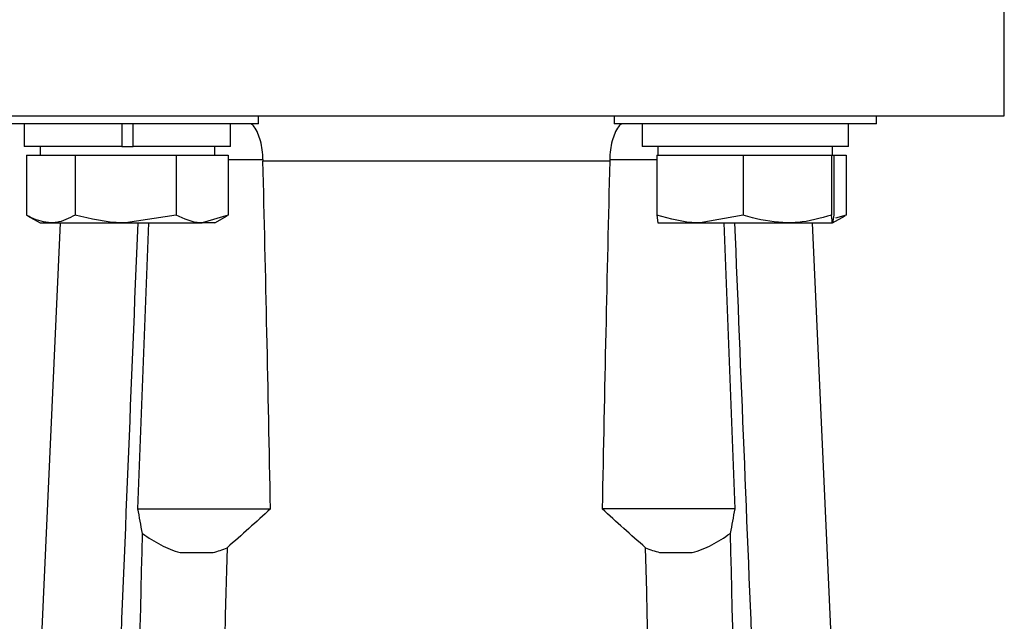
# Model space of a CAD drawing. Header units: millimetres. Extents: x 408 to 1448, y 79 to 1009.
# Tile 19 of 22: x 768 to 824, y 561 to 595. Entities that reach past the tile are written whole.
import ezdxf

# ---------------------------------------------------------------- set-up
doc = ezdxf.new("R2010")
doc.units = ezdxf.units.MM

msp = doc.modelspace()

# ---------------------------------------------------------------- linework, layer by layer
at = {"color": 7, "linetype": 'Continuous', "lineweight": 25}
for p, q in [((824.289, 589.799), (824.289, 600.799)), ((759.289, 589.799), (791.789, 589.799)), ((781.611, 589.34), (766.611, 589.34)), ((768.211, 589.34), (768.211, 588.04)), ((773.786, 589.34), (773.786, 588.04)), ((774.436, 588.04), (774.436, 589.34)), ((780.011, 588.04), (780.011, 589.34)), ((781.611, 589.34), (781.611, 589.799)), ((791.789, 589.799), (824.289, 589.799)), ((801.966, 589.799), (801.966, 589.34)), ((816.966, 589.34), (801.966, 589.34)), ((803.566, 589.34), (803.566, 588.04)), ((815.357, 589.34), (815.357, 588.04)), ((815.366, 588.04), (815.366, 589.34)), ((816.966, 589.34), (816.966, 589.799)), ((773.786, 588.04), (768.211, 588.04)), ((769.111, 588.04), (769.111, 587.54)), ((773.786, 588.04), (774.436, 588.04)), ((780.011, 588.04), (774.436, 588.04)), ((779.111, 587.54), (779.111, 588.04)), ((815.357, 588.04), (803.566, 588.04)), ((804.466, 588.04), (804.466, 587.54)), ((814.466, 587.54), (814.466, 588.04)), ((815.366, 588.04), (815.357, 588.04)), ((768.339, 587.54), (768.339, 584.111)), ((768.339, 587.54), (769.731, 587.54)), ((769.731, 587.54), (771.122, 587.54)), ((771.122, 587.54), (771.122, 584.111)), ((771.122, 587.54), (774.009, 587.54)), ((774.009, 587.54), (776.895, 587.54)), ((776.895, 587.54), (776.895, 584.111)), ((776.895, 587.54), (778.389, 587.54)), ((778.389, 587.54), (779.883, 587.54)), ((779.883, 587.54), (779.883, 584.111)), ((801.713, 587.195), (781.865, 587.195)), ((804.408, 587.54), (804.408, 584.111)), ((804.408, 587.54), (806.878, 587.54)), ((806.878, 587.54), (809.348, 587.54)), ((809.348, 587.54), (809.348, 584.111)), ((809.348, 587.54), (811.877, 587.54)), ((811.877, 587.54), (814.406, 587.54)), ((814.406, 587.54), (814.406, 584.111)), ((814.406, 587.54), (814.465, 587.54)), ((814.465, 587.54), (814.525, 587.54)), ((814.525, 587.54), (814.525, 584.111)), ((814.525, 587.54), (815.239, 587.54)), ((815.239, 587.54), (815.239, 584.111)), ((768.404, 584.073), (769.111, 583.665)), ((776.895, 584.111), (774.009, 583.665)), ((779.883, 584.111), (778.389, 583.665)), ((779.111, 583.665), (779.818, 584.073)), ((804.408, 584.111), (804.467, 583.665)), ((809.348, 584.111), (806.878, 583.665)), ((814.525, 584.111), (814.465, 583.665)), ((814.466, 583.665), (815.174, 584.073)), ((815.239, 584.111), (814.63, 583.929)), ((767.948, 532.107), (770.291, 583.665)), ((769.111, 583.665), (769.731, 583.665)), ((769.731, 583.665), (774.009, 583.665)), ((774.009, 583.665), (778.389, 583.665)), ((774.715, 567.299), (775.338, 583.665)), ((779.111, 583.665), (778.389, 583.665)), ((804.467, 583.665), (806.878, 583.665)), ((806.878, 583.665), (811.877, 583.665)), ((808.239, 583.665), (808.86, 567.299)), ((811.877, 583.665), (814.465, 583.665)), ((813.287, 583.665), (815.629, 532.107)), ((777.13, 564.799), (779.019, 564.799)), ((804.566, 564.799), (806.433, 564.799))]:
    msp.add_line(p, q, dxfattribs=at)
at = {"color": 8, "linetype": 'Continuous', "lineweight": 25}
for p, q in [((779.883, 587.299), (781.864, 587.299)), ((801.714, 587.299), (804.408, 587.299))]:
    msp.add_line(p, q, dxfattribs=at)
at = {"color": 7, "linetype": 'Continuous', "lineweight": 25}
for centre, start_param, end_param in [((774.111, 477.535), 5.140963, 5.244885), ((809.466, 477.535), 1.038301, 1.142222)]:
    msp.add_ellipse(centre, major_axis=(0, 216), ratio=0.041667, start_param=start_param, end_param=end_param, dxfattribs=at)
for points, knots in [([(781.864, 587.299), (781.857, 587.48), (781.844, 587.848), (781.74, 588.358), (781.58, 588.802), (781.404, 589.161), (781.249, 589.288), (781.186, 589.34)], [0, 0, 0, 0, 0.21225, 0.429196, 0.633787, 0.849899, 1, 1, 1, 1]), ([(802.392, 589.34), (802.328, 589.288), (802.173, 589.161), (801.997, 588.802), (801.837, 588.358), (801.734, 587.848), (801.72, 587.48), (801.714, 587.299)], [0, 0, 0, 0, 0.150101, 0.366195, 0.570804, 0.787741, 1, 1, 1, 1]), ([(769.731, 583.665), (769.359, 583.721), (768.888, 583.792), (768.434, 584.056), (768.339, 584.111)], [0, 0, 0, 0, 0.788999, 1, 1, 1, 1]), ([(771.122, 584.111), (770.77, 583.929), (770.311, 583.691), (769.84, 583.67), (769.731, 583.665)], [0, 0, 0, 0, 0.768151, 1, 1, 1, 1]), ([(774.009, 583.665), (773.94, 583.665), (772.965, 583.671), (772.01, 583.899), (771.122, 584.111)], [0, 0, 0, 0, 0.070201, 1, 1, 1, 1]), ([(778.389, 583.665), (778.354, 583.665), (777.849, 583.671), (777.354, 583.899), (776.895, 584.111)], [0, 0, 0, 0, 0.070201, 1, 1, 1, 1]), ([(806.878, 583.665), (806.82, 583.665), (805.986, 583.671), (805.168, 583.899), (804.408, 584.111)], [0, 0, 0, 0, 0.070201, 1, 1, 1, 1]), ([(811.877, 583.665), (811.202, 583.721), (810.345, 583.792), (809.522, 584.056), (809.348, 584.111)], [0, 0, 0, 0, 0.788999, 1, 1, 1, 1]), ([(814.406, 584.111), (813.765, 583.929), (812.931, 583.691), (812.075, 583.67), (811.877, 583.665)], [0, 0, 0, 0, 0.768151, 1, 1, 1, 1]), ([(814.465, 583.665), (814.464, 583.665), (814.444, 583.671), (814.424, 583.899), (814.406, 584.111)], [0, 0, 0, 0, 0.070201, 1, 1, 1, 1]), ([(774.704, 583.665), (774.326, 574.363), (773.548, 555.23), (772.358, 526.268), (771.546, 506.608), (771.14, 496.78)], [0, 0, 0, 0, 0.321162, 0.660637, 1, 1, 1, 1]), ([(812.426, 496.783), (811.995, 507.247), (811.159, 527.549), (809.973, 556.509), (809.224, 575.005), (808.873, 583.665)], [0, 0, 0, 0, 0.361339, 0.701, 1, 1, 1, 1]), ([(774.715, 567.299), (775.526, 567.299), (776.314, 567.299), (777.461, 567.299), (777.835, 567.299), (778.55, 567.299), (778.894, 567.299), (779.555, 567.299), (779.874, 567.299), (780.472, 567.299), (781.027, 567.299), (781.502, 567.299), (781.934, 567.299), (782.128, 567.299), (782.297, 567.299)], [0, 0, 0, 0, 0.25, 0.25, 0.375, 0.375, 0.5, 0.5, 0.625, 0.625, 0.75, 0.875, 0.875, 1, 1, 1, 1]), ([(808.86, 567.299), (808.049, 567.299), (807.262, 567.299), (806.116, 567.299), (805.742, 567.299), (805.026, 567.299), (804.682, 567.299), (804.021, 567.299), (803.702, 567.299), (803.105, 567.299), (802.55, 567.299), (802.076, 567.299), (801.643, 567.299), (801.449, 567.299), (801.28, 567.299)], [0, 0, 0, 0, 0.25, 0.25, 0.375, 0.375, 0.5, 0.5, 0.625, 0.625, 0.75, 0.875, 0.875, 1, 1, 1, 1]), ([(773.45, 497.228), (773.687, 508.673), (773.929, 520.117), (774.435, 543.003), (774.698, 554.446), (774.977, 565.888)], [0, 0, 0, 0, 0.5, 0.5, 1, 1, 1, 1]), ([(774.976, 565.887), (775.313, 565.642), (775.658, 565.421), (776.372, 565.047), (776.742, 564.896), (777.13, 564.799)], [0, 0, 0, 0, 0.5, 0.5, 1, 1, 1, 1]), ([(806.433, 564.799), (806.824, 564.896), (807.196, 565.048), (807.915, 565.423), (808.262, 565.646), (808.601, 565.892)], [0, 0, 0, 0, 0.5, 0.5, 1, 1, 1, 1]), ([(808.6, 565.892), (808.878, 554.45), (809.141, 543.007), (809.645, 520.119), (809.888, 508.674), (810.124, 497.229)], [0, 0, 0, 0, 0.5, 0.5, 1, 1, 1, 1]), ([(779.817, 565.071), (779.449, 551.345), (778.886, 529.378), (778.334, 506.552), (778.135, 498.2)], [0.2665727, 0.2665727, 0.2665727, 0.2665727, 0.3333333, 0.3710694, 0.3710694, 0.3710694, 0.3710694]), ([(805.438, 498.201), (805.231, 506.913), (804.68, 529.713), (804.117, 551.683), (803.758, 565.073)], [0.2703057, 0.2703057, 0.2703057, 0.2703057, 0.3084563, 0.3714839, 0.3714839, 0.3714839, 0.3714839])]:
    msp.add_open_spline(points, degree=3, knots=knots, dxfattribs=at)
for points in [[(781.864, 587.299), (781.864, 587.264), (781.864, 587.229), (781.865, 587.195)], [(801.714, 587.299), (801.714, 587.264), (801.713, 587.229), (801.713, 587.195)], [(774.976, 565.887), (774.88, 566.355), (774.793, 566.826), (774.715, 567.299)], [(782.297, 567.299), (781.482, 566.544), (780.659, 565.797), (779.817, 565.071)], [(803.758, 565.073), (802.917, 565.798), (802.095, 566.545), (801.28, 567.299)], [(808.86, 567.299), (808.783, 566.827), (808.697, 566.358), (808.601, 565.893)], [(779.019, 564.799), (779.289, 564.865), (779.555, 564.958), (779.817, 565.071)], [(803.758, 565.073), (804.023, 564.959), (804.292, 564.866), (804.566, 564.799)]]:
    msp.add_open_spline(points, degree=3, dxfattribs=at)

doc.saveas('drawing.dxf')
